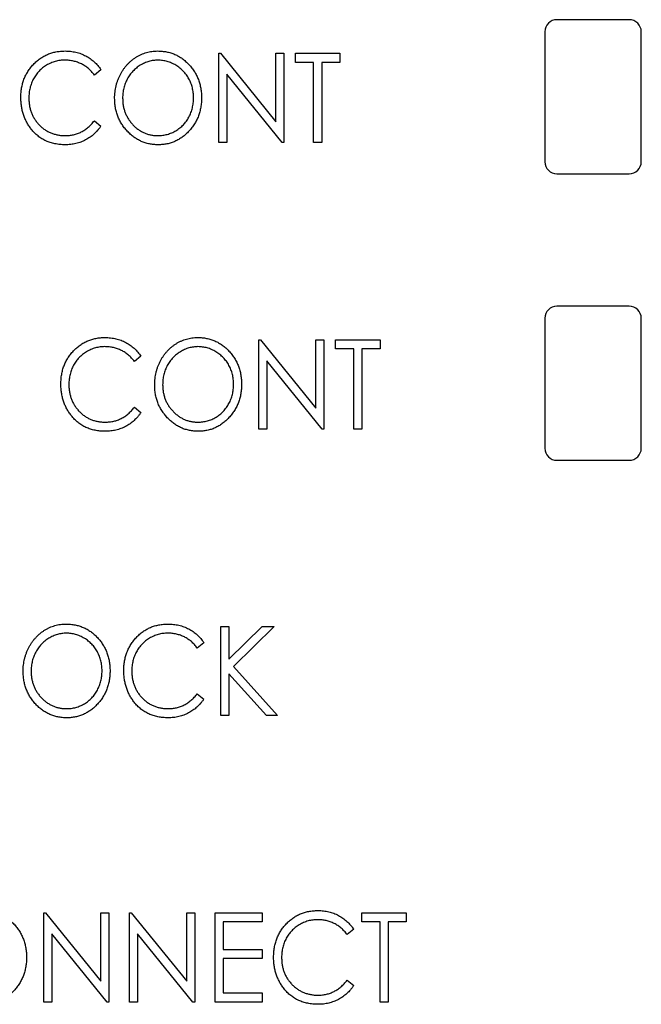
# Paper-space layout '1_1 scale views' of a CAD drawing. Header units: millimetres. Extents: x 0 to 420, y 0 to 297.
# Tile 5 of 48: x 93 to 106, y 128 to 149. Entities that reach past the tile are written whole.
import ezdxf

# ---------------------------------------------------------------- set-up
doc = ezdxf.new("R2010")
doc.units = ezdxf.units.MM

psp = doc.layouts.new('1_1 scale views')

# ---------------------------------------------------------------- linework, layer by layer
at = {"color": 7, "linetype": 'Continuous', "lineweight": 25}
for p, q in [((105.995, 148.862), (104.495, 148.862)), ((104.245, 148.612), (104.245, 145.912)), ((106.245, 145.912), (106.245, 148.612)), ((97.473, 146.312), (97.473, 148.164)), ((97.473, 148.164), (97.508, 148.164)), ((97.508, 148.164), (98.66, 146.742)), ((98.66, 146.742), (98.66, 148.164)), ((98.66, 148.164), (98.826, 148.164)), ((98.826, 148.164), (98.826, 146.312)), ((99.064, 147.974), (99.064, 148.164)), ((99.064, 148.164), (99.99, 148.164)), ((99.99, 148.164), (99.99, 147.974)), ((99.443, 147.974), (99.064, 147.974)), ((99.443, 146.312), (99.443, 147.974)), ((99.99, 147.974), (99.61, 147.974)), ((99.61, 147.974), (99.61, 146.312)), ((95.027, 147.824), (94.891, 147.713)), ((98.788, 146.312), (97.639, 147.731)), ((97.639, 147.731), (97.639, 146.312)), ((94.891, 146.763), (95.027, 146.653)), ((97.639, 146.312), (97.473, 146.312)), ((98.826, 146.312), (98.788, 146.312)), ((99.61, 146.312), (99.443, 146.312)), ((104.495, 145.662), (105.995, 145.662)), ((105.995, 142.912), (104.495, 142.912)), ((104.245, 142.662), (104.245, 139.962)), ((106.245, 139.962), (106.245, 142.662)), ((98.304, 140.362), (98.304, 142.214)), ((98.304, 142.214), (98.339, 142.214)), ((98.339, 142.214), (99.491, 140.792)), ((99.491, 140.792), (99.491, 142.214)), ((99.491, 142.214), (99.657, 142.214)), ((99.657, 142.214), (99.657, 140.362)), ((99.895, 142.024), (99.895, 142.214)), ((99.895, 142.214), (100.821, 142.214)), ((100.821, 142.214), (100.821, 142.024)), ((100.275, 142.024), (99.895, 142.024)), ((100.275, 140.362), (100.275, 142.024)), ((100.821, 142.024), (100.441, 142.024)), ((100.441, 142.024), (100.441, 140.362)), ((95.858, 141.874), (95.722, 141.763)), ((99.619, 140.362), (98.47, 141.781)), ((98.47, 141.781), (98.47, 140.362)), ((95.722, 140.813), (95.858, 140.703)), ((98.47, 140.362), (98.304, 140.362)), ((99.657, 140.362), (99.619, 140.362)), ((100.441, 140.362), (100.275, 140.362)), ((104.495, 139.712), (105.995, 139.712)), ((97.52, 136.264), (97.686, 136.264)), ((97.52, 134.412), (97.52, 136.264)), ((97.686, 136.264), (97.686, 135.584)), ((97.686, 135.584), (98.378, 136.264)), ((98.624, 136.264), (97.779, 135.433)), ((98.378, 136.264), (98.624, 136.264)), ((97.164, 135.924), (97.028, 135.813)), ((97.779, 135.433), (98.695, 134.412)), ((98.465, 134.412), (97.686, 135.28)), ((97.686, 135.28), (97.686, 134.412)), ((97.028, 134.863), (97.164, 134.753)), ((97.686, 134.412), (97.52, 134.412)), ((98.695, 134.412), (98.465, 134.412)), ((93.84, 128.462), (93.84, 130.314)), ((93.84, 130.314), (93.875, 130.314)), ((93.875, 130.314), (95.027, 128.892)), ((95.027, 128.892), (95.027, 130.314)), ((95.027, 130.314), (95.193, 130.314)), ((95.193, 130.314), (95.193, 128.462)), ((95.621, 128.462), (95.621, 130.314)), ((95.621, 130.314), (95.655, 130.314)), ((95.655, 130.314), (96.808, 128.892)), ((96.808, 128.892), (96.808, 130.314)), ((96.808, 130.314), (96.974, 130.314)), ((96.974, 130.314), (96.974, 128.462)), ((97.401, 130.314), (98.375, 130.314)), ((97.401, 128.462), (97.401, 130.314)), ((98.375, 130.314), (98.375, 130.124)), ((100.441, 130.124), (100.441, 130.314)), ((100.441, 130.314), (101.367, 130.314)), ((101.367, 130.314), (101.367, 130.124)), ((98.375, 130.124), (97.568, 130.124)), ((97.568, 130.124), (97.568, 129.554)), ((100.821, 130.124), (100.441, 130.124)), ((100.821, 128.462), (100.821, 130.124)), ((101.367, 130.124), (100.987, 130.124)), ((100.987, 130.124), (100.987, 128.462)), ((95.155, 128.462), (94.006, 129.881)), ((94.006, 129.881), (94.006, 128.462)), ((96.936, 128.462), (95.787, 129.881)), ((95.787, 129.881), (95.787, 128.462)), ((100.275, 129.974), (100.139, 129.863)), ((97.568, 129.554), (98.375, 129.554)), ((98.375, 129.554), (98.375, 129.364)), ((98.375, 129.364), (97.568, 129.364)), ((97.568, 129.364), (97.568, 128.652)), ((100.139, 128.913), (100.275, 128.803)), ((97.568, 128.652), (98.375, 128.652)), ((98.375, 128.652), (98.375, 128.462)), ((94.006, 128.462), (93.84, 128.462)), ((95.193, 128.462), (95.155, 128.462)), ((95.787, 128.462), (95.621, 128.462)), ((96.974, 128.462), (96.936, 128.462)), ((98.375, 128.462), (97.401, 128.462)), ((100.987, 128.462), (100.821, 128.462))]:
    psp.add_line(p, q, dxfattribs=at)
for centre, start, end in [((104.495, 148.612), 90, 180), ((105.995, 148.612), 0, 90), ((104.495, 145.912), 180, 270), ((105.995, 145.912), 270, 0), ((104.495, 142.662), 90, 180), ((105.995, 142.662), 0, 90), ((104.495, 139.962), 180, 270), ((105.995, 139.962), 270, 0)]:
    psp.add_arc(centre, 0.25, start, end, dxfattribs=at)
for points, knots in [([(93.365, 147.249), (93.366, 147.282), (93.367, 147.348), (93.38, 147.444), (93.4, 147.536), (93.429, 147.624), (93.465, 147.708), (93.511, 147.788), (93.564, 147.864), (93.625, 147.935), (93.692, 148), (93.764, 148.057), (93.841, 148.104), (93.921, 148.144), (94.006, 148.174), (94.094, 148.196), (94.187, 148.209), (94.25, 148.211), (94.283, 148.212)], [0, 0, 0, 0, 0.0672364, 0.1321945, 0.1953912, 0.2573879, 0.3187784, 0.3805149, 0.4425281, 0.5059416, 0.569171, 0.6305244, 0.6908816, 0.7507471, 0.8110237, 0.8722015, 0.9349983, 1, 1, 1, 1]), ([(94.283, 148.212), (94.302, 148.211), (94.341, 148.211), (94.398, 148.206), (94.454, 148.198), (94.509, 148.187), (94.562, 148.173), (94.614, 148.155), (94.664, 148.134), (94.713, 148.11), (94.76, 148.084), (94.804, 148.054), (94.847, 148.022), (94.888, 147.988), (94.926, 147.951), (94.962, 147.911), (94.996, 147.869), (95.017, 147.839), (95.027, 147.824)], [0, 0, 0, 0, 0.067002, 0.132942, 0.197212, 0.260814, 0.32354, 0.38588, 0.447839, 0.509647, 0.571537, 0.632443, 0.693319, 0.753787, 0.814645, 0.875557, 0.937659, 1, 1, 1, 1]), ([(95.312, 147.23), (95.312, 147.252), (95.313, 147.296), (95.319, 147.361), (95.328, 147.425), (95.341, 147.487), (95.358, 147.549), (95.378, 147.609), (95.403, 147.668), (95.431, 147.726), (95.462, 147.781), (95.496, 147.833), (95.532, 147.883), (95.572, 147.929), (95.614, 147.972), (95.659, 148.012), (95.706, 148.049), (95.756, 148.083), (95.808, 148.114), (95.862, 148.139), (95.916, 148.162), (95.971, 148.18), (96.028, 148.194), (96.085, 148.204), (96.144, 148.211), (96.183, 148.211), (96.203, 148.212)], [0, 0, 0, 0, 0.044811, 0.089011, 0.13275, 0.176233, 0.219272, 0.262324, 0.305647, 0.348979, 0.392242, 0.43461, 0.476184, 0.517236, 0.558165, 0.598792, 0.639668, 0.680638, 0.721467, 0.761759, 0.801482, 0.840953, 0.880381, 0.919726, 0.959716, 1, 1, 1, 1]), ([(96.203, 148.212), (96.235, 148.211), (96.297, 148.209), (96.389, 148.196), (96.477, 148.174), (96.561, 148.143), (96.641, 148.103), (96.717, 148.055), (96.788, 147.997), (96.855, 147.931), (96.917, 147.86), (96.97, 147.783), (97.015, 147.702), (97.052, 147.617), (97.081, 147.529), (97.102, 147.436), (97.114, 147.339), (97.116, 147.272), (97.116, 147.239)], [0, 0, 0, 0, 0.064112, 0.12603, 0.186709, 0.24615, 0.305771, 0.366051, 0.427384, 0.490821, 0.554635, 0.61692, 0.678954, 0.740666, 0.803314, 0.866858, 0.932414, 1, 1, 1, 1]), ([(94.278, 148.022), (94.261, 148.022), (94.228, 148.021), (94.178, 148.016), (94.129, 148.008), (94.08, 147.996), (94.033, 147.981), (93.987, 147.963), (93.942, 147.942), (93.898, 147.917), (93.856, 147.89), (93.815, 147.86), (93.778, 147.828), (93.742, 147.794), (93.71, 147.758), (93.68, 147.719), (93.652, 147.678), (93.627, 147.635), (93.604, 147.59), (93.585, 147.543), (93.568, 147.496), (93.555, 147.446), (93.544, 147.396), (93.536, 147.344), (93.532, 147.291), (93.531, 147.255), (93.531, 147.236)], [0, 0, 0, 0, 0.042054, 0.083393, 0.124454, 0.165461, 0.206316, 0.247114, 0.288563, 0.330315, 0.372018, 0.413257, 0.453959, 0.494537, 0.53495, 0.575397, 0.616502, 0.657759, 0.699337, 0.740877, 0.782508, 0.824785, 0.867453, 0.910542, 0.954879, 1, 1, 1, 1]), ([(94.891, 147.713), (94.882, 147.725), (94.863, 147.75), (94.833, 147.784), (94.801, 147.817), (94.768, 147.847), (94.734, 147.874), (94.698, 147.9), (94.661, 147.923), (94.61, 147.95), (94.543, 147.979), (94.458, 148.004), (94.369, 148.019), (94.309, 148.021), (94.278, 148.022)], [0, 0, 0, 0, 0.065249, 0.129752, 0.19303, 0.255253, 0.317083, 0.378287, 0.439499, 0.500949, 0.623295, 0.74628, 0.871322, 1, 1, 1, 1]), ([(96.21, 148.022), (96.194, 148.022), (96.163, 148.021), (96.115, 148.015), (96.069, 148.008), (96.022, 147.996), (95.977, 147.981), (95.932, 147.962), (95.888, 147.941), (95.845, 147.916), (95.803, 147.889), (95.763, 147.859), (95.726, 147.826), (95.691, 147.792), (95.658, 147.755), (95.628, 147.716), (95.6, 147.674), (95.574, 147.631), (95.552, 147.585), (95.532, 147.538), (95.515, 147.49), (95.502, 147.441), (95.491, 147.39), (95.483, 147.338), (95.479, 147.285), (95.478, 147.249), (95.478, 147.231)], [0, 0, 0, 0, 0.039956, 0.079513, 0.119111, 0.158682, 0.198528, 0.238944, 0.279928, 0.321669, 0.363487, 0.405034, 0.446304, 0.487242, 0.528249, 0.569305, 0.611035, 0.653354, 0.695583, 0.737902, 0.780492, 0.823231, 0.866218, 0.910046, 0.954473, 1, 1, 1, 1]), ([(96.95, 147.239), (96.95, 147.257), (96.949, 147.293), (96.945, 147.346), (96.937, 147.397), (96.927, 147.447), (96.913, 147.496), (96.897, 147.543), (96.877, 147.589), (96.854, 147.634), (96.829, 147.677), (96.801, 147.718), (96.771, 147.756), (96.738, 147.793), (96.703, 147.827), (96.665, 147.859), (96.625, 147.889), (96.582, 147.916), (96.539, 147.941), (96.494, 147.962), (96.448, 147.981), (96.402, 147.996), (96.355, 148.007), (96.307, 148.015), (96.259, 148.021), (96.227, 148.022), (96.21, 148.022)], [0, 0, 0, 0, 0.0449232, 0.0890569, 0.1322872, 0.1749861, 0.2171436, 0.2587688, 0.300532, 0.342498, 0.3841405, 0.4253721, 0.466388, 0.5071788, 0.548135, 0.5892175, 0.6308415, 0.6731931, 0.7154869, 0.757043, 0.7977596, 0.8382068, 0.8786932, 0.9189157, 0.9591012, 1, 1, 1, 1]), ([(93.581, 146.589), (93.564, 146.612), (93.529, 146.658), (93.486, 146.732), (93.448, 146.809), (93.418, 146.891), (93.394, 146.975), (93.377, 147.063), (93.367, 147.155), (93.365, 147.217), (93.365, 147.249)], [0, 0, 0, 0, 0.122254, 0.24342, 0.364291, 0.486273, 0.609794, 0.736233, 0.865843, 1, 1, 1, 1]), ([(93.531, 147.236), (93.532, 147.209), (93.533, 147.155), (93.543, 147.077), (93.56, 147.001), (93.584, 146.93), (93.614, 146.861), (93.651, 146.796), (93.695, 146.735), (93.745, 146.678), (93.8, 146.626), (93.859, 146.579), (93.923, 146.541), (93.989, 146.509), (94.059, 146.485), (94.132, 146.468), (94.209, 146.456), (94.262, 146.455), (94.289, 146.455)], [0, 0, 0, 0, 0.067402, 0.132225, 0.195291, 0.256964, 0.318228, 0.379385, 0.441024, 0.503862, 0.566597, 0.627855, 0.688166, 0.748276, 0.808707, 0.870424, 0.93412, 1, 1, 1, 1]), ([(96.217, 146.265), (96.186, 146.265), (96.125, 146.267), (96.034, 146.281), (95.948, 146.303), (95.865, 146.334), (95.786, 146.374), (95.711, 146.423), (95.64, 146.481), (95.573, 146.546), (95.512, 146.618), (95.458, 146.694), (95.413, 146.775), (95.376, 146.859), (95.347, 146.946), (95.327, 147.038), (95.314, 147.133), (95.313, 147.197), (95.312, 147.23)], [0, 0, 0, 0, 0.063524, 0.12488, 0.185155, 0.244833, 0.304627, 0.365038, 0.42717, 0.49127, 0.555588, 0.618668, 0.681008, 0.742903, 0.805249, 0.868474, 0.933217, 1, 1, 1, 1]), ([(95.478, 147.231), (95.479, 147.204), (95.48, 147.151), (95.49, 147.074), (95.507, 147), (95.531, 146.93), (95.561, 146.862), (95.598, 146.797), (95.642, 146.736), (95.692, 146.679), (95.746, 146.626), (95.805, 146.58), (95.865, 146.542), (95.929, 146.51), (95.995, 146.485), (96.065, 146.468), (96.137, 146.456), (96.186, 146.455), (96.21, 146.455)], [0, 0, 0, 0, 0.06753, 0.132738, 0.196163, 0.25879, 0.321017, 0.383435, 0.446363, 0.511011, 0.575079, 0.637133, 0.697793, 0.757163, 0.816573, 0.8765, 0.937463, 1, 1, 1, 1]), ([(96.21, 146.455), (96.227, 146.455), (96.26, 146.455), (96.31, 146.46), (96.358, 146.469), (96.406, 146.48), (96.452, 146.495), (96.498, 146.512), (96.542, 146.533), (96.586, 146.557), (96.627, 146.584), (96.667, 146.614), (96.704, 146.646), (96.739, 146.68), (96.771, 146.716), (96.801, 146.755), (96.829, 146.797), (96.854, 146.84), (96.877, 146.886), (96.897, 146.933), (96.913, 146.981), (96.927, 147.03), (96.937, 147.081), (96.945, 147.132), (96.949, 147.185), (96.95, 147.221), (96.95, 147.239)], [0, 0, 0, 0, 0.041661, 0.082882, 0.123552, 0.164177, 0.204273, 0.24489, 0.285869, 0.327154, 0.368651, 0.40943, 0.450115, 0.490687, 0.531109, 0.572015, 0.613338, 0.655348, 0.697698, 0.739863, 0.781905, 0.824489, 0.86732, 0.910682, 0.954948, 1, 1, 1, 1]), ([(97.116, 147.239), (97.116, 147.206), (97.114, 147.14), (97.102, 147.044), (97.081, 146.951), (97.053, 146.862), (97.016, 146.777), (96.97, 146.697), (96.917, 146.619), (96.856, 146.547), (96.79, 146.481), (96.718, 146.424), (96.644, 146.374), (96.565, 146.334), (96.484, 146.303), (96.398, 146.281), (96.309, 146.267), (96.248, 146.265), (96.217, 146.265)], [0, 0, 0, 0, 0.067668, 0.133292, 0.19714, 0.260013, 0.322488, 0.385059, 0.448295, 0.51269, 0.576673, 0.638498, 0.698729, 0.757967, 0.817157, 0.876594, 0.937343, 1, 1, 1, 1]), ([(95.027, 146.653), (95.016, 146.638), (94.995, 146.608), (94.96, 146.565), (94.923, 146.526), (94.884, 146.488), (94.844, 146.453), (94.801, 146.422), (94.756, 146.392), (94.71, 146.365), (94.661, 146.342), (94.612, 146.321), (94.561, 146.304), (94.508, 146.289), (94.454, 146.278), (94.399, 146.27), (94.343, 146.265), (94.304, 146.265), (94.285, 146.265)], [0, 0, 0, 0, 0.0635762, 0.1266905, 0.1886339, 0.2499415, 0.3114256, 0.3724454, 0.4334947, 0.4951606, 0.5567327, 0.6178899, 0.6798377, 0.7420022, 0.8049218, 0.8684411, 0.9336894, 1, 1, 1, 1]), ([(94.289, 146.455), (94.318, 146.456), (94.376, 146.457), (94.461, 146.472), (94.543, 146.496), (94.621, 146.53), (94.695, 146.574), (94.765, 146.628), (94.831, 146.691), (94.871, 146.739), (94.891, 146.763)], [0, 0, 0, 0, 0.1259, 0.248079, 0.368237, 0.488157, 0.609636, 0.7344, 0.864047, 1, 1, 1, 1]), ([(94.285, 146.265), (94.267, 146.265), (94.23, 146.265), (94.177, 146.27), (94.124, 146.276), (94.074, 146.285), (94.024, 146.296), (93.977, 146.31), (93.93, 146.326), (93.886, 146.345), (93.842, 146.367), (93.8, 146.391), (93.76, 146.417), (93.721, 146.447), (93.684, 146.478), (93.648, 146.512), (93.613, 146.549), (93.592, 146.575), (93.581, 146.589)], [0, 0, 0, 0, 0.068335, 0.135464, 0.200567, 0.264774, 0.327263, 0.389343, 0.450083, 0.510699, 0.570569, 0.630747, 0.691051, 0.751063, 0.812002, 0.873718, 0.936106, 1, 1, 1, 1]), ([(94.196, 141.299), (94.197, 141.332), (94.198, 141.398), (94.211, 141.494), (94.231, 141.586), (94.26, 141.674), (94.297, 141.758), (94.342, 141.838), (94.396, 141.914), (94.456, 141.985), (94.523, 142.05), (94.595, 142.107), (94.672, 142.154), (94.752, 142.194), (94.837, 142.224), (94.925, 142.246), (95.018, 142.259), (95.082, 142.261), (95.114, 142.262)], [0, 0, 0, 0, 0.067236, 0.132194, 0.195391, 0.257388, 0.318778, 0.380515, 0.442528, 0.505942, 0.569171, 0.630524, 0.690882, 0.750747, 0.811024, 0.872201, 0.934998, 1, 1, 1, 1]), ([(95.114, 142.262), (95.133, 142.261), (95.172, 142.261), (95.229, 142.256), (95.285, 142.248), (95.34, 142.237), (95.393, 142.223), (95.445, 142.205), (95.495, 142.184), (95.544, 142.16), (95.591, 142.134), (95.635, 142.104), (95.678, 142.072), (95.719, 142.038), (95.757, 142.001), (95.793, 141.961), (95.827, 141.919), (95.848, 141.889), (95.858, 141.874)], [0, 0, 0, 0, 0.067002, 0.132942, 0.197212, 0.260814, 0.32354, 0.38588, 0.447839, 0.509647, 0.571537, 0.632443, 0.693319, 0.753787, 0.814645, 0.875557, 0.937659, 1, 1, 1, 1]), ([(96.143, 141.28), (96.143, 141.302), (96.144, 141.346), (96.15, 141.411), (96.159, 141.475), (96.172, 141.537), (96.189, 141.599), (96.209, 141.659), (96.234, 141.718), (96.262, 141.776), (96.293, 141.831), (96.327, 141.883), (96.363, 141.933), (96.403, 141.979), (96.445, 142.022), (96.49, 142.062), (96.537, 142.099), (96.587, 142.133), (96.639, 142.164), (96.693, 142.189), (96.747, 142.212), (96.802, 142.23), (96.859, 142.244), (96.916, 142.254), (96.975, 142.261), (97.014, 142.261), (97.034, 142.262)], [0, 0, 0, 0, 0.0448113, 0.0890115, 0.1327501, 0.1762331, 0.2192718, 0.2623245, 0.305647, 0.348979, 0.3922422, 0.4346099, 0.4761839, 0.517236, 0.5581645, 0.5987917, 0.6396676, 0.6806378, 0.7214671, 0.7617594, 0.8014818, 0.8409531, 0.8803811, 0.9197263, 0.9597164, 1, 1, 1, 1]), ([(97.034, 142.262), (97.066, 142.261), (97.128, 142.259), (97.22, 142.246), (97.308, 142.224), (97.392, 142.193), (97.472, 142.153), (97.548, 142.105), (97.619, 142.047), (97.686, 141.981), (97.748, 141.91), (97.801, 141.833), (97.847, 141.752), (97.883, 141.667), (97.912, 141.579), (97.933, 141.486), (97.945, 141.389), (97.947, 141.322), (97.948, 141.289)], [0, 0, 0, 0, 0.064112, 0.12603, 0.186709, 0.24615, 0.305771, 0.366051, 0.427384, 0.490821, 0.554635, 0.61692, 0.678954, 0.740666, 0.803314, 0.866858, 0.932414, 1, 1, 1, 1]), ([(95.109, 142.072), (95.092, 142.072), (95.059, 142.071), (95.009, 142.066), (94.96, 142.058), (94.911, 142.046), (94.864, 142.031), (94.818, 142.013), (94.773, 141.992), (94.729, 141.967), (94.687, 141.94), (94.646, 141.91), (94.609, 141.878), (94.574, 141.844), (94.541, 141.808), (94.511, 141.769), (94.483, 141.728), (94.458, 141.685), (94.435, 141.64), (94.416, 141.593), (94.399, 141.546), (94.386, 141.496), (94.375, 141.446), (94.368, 141.394), (94.363, 141.341), (94.362, 141.305), (94.362, 141.286)], [0, 0, 0, 0, 0.042054, 0.0833934, 0.124454, 0.1654607, 0.2063156, 0.2471139, 0.2885625, 0.3303155, 0.3720176, 0.4132567, 0.4539592, 0.4945366, 0.5349501, 0.5753974, 0.6165015, 0.6577588, 0.6993367, 0.7408771, 0.7825081, 0.8247854, 0.8674528, 0.9105418, 0.9548789, 1, 1, 1, 1]), ([(95.722, 141.763), (95.713, 141.775), (95.694, 141.8), (95.664, 141.834), (95.632, 141.867), (95.6, 141.897), (95.565, 141.924), (95.529, 141.95), (95.492, 141.973), (95.441, 142), (95.374, 142.029), (95.289, 142.054), (95.2, 142.069), (95.14, 142.071), (95.109, 142.072)], [0, 0, 0, 0, 0.065249, 0.129752, 0.19303, 0.255253, 0.317083, 0.378287, 0.439499, 0.500949, 0.623295, 0.74628, 0.871322, 1, 1, 1, 1]), ([(97.042, 142.072), (97.026, 142.072), (96.994, 142.071), (96.946, 142.065), (96.9, 142.058), (96.853, 142.046), (96.808, 142.031), (96.763, 142.012), (96.719, 141.991), (96.676, 141.966), (96.634, 141.939), (96.594, 141.909), (96.557, 141.876), (96.522, 141.842), (96.489, 141.805), (96.459, 141.766), (96.431, 141.724), (96.405, 141.681), (96.383, 141.635), (96.363, 141.588), (96.347, 141.54), (96.333, 141.491), (96.322, 141.44), (96.314, 141.388), (96.31, 141.335), (96.309, 141.299), (96.309, 141.281)], [0, 0, 0, 0, 0.039956, 0.079513, 0.119111, 0.158682, 0.198528, 0.238944, 0.279928, 0.321669, 0.363487, 0.405034, 0.446304, 0.487242, 0.528249, 0.569305, 0.611035, 0.653354, 0.695583, 0.737902, 0.780492, 0.823231, 0.866218, 0.910046, 0.954473, 1, 1, 1, 1]), ([(97.781, 141.289), (97.781, 141.307), (97.78, 141.343), (97.776, 141.396), (97.768, 141.447), (97.758, 141.497), (97.744, 141.546), (97.728, 141.593), (97.708, 141.639), (97.685, 141.684), (97.66, 141.727), (97.632, 141.768), (97.602, 141.806), (97.569, 141.843), (97.534, 141.877), (97.496, 141.909), (97.456, 141.939), (97.414, 141.966), (97.37, 141.991), (97.325, 142.012), (97.279, 142.031), (97.233, 142.046), (97.186, 142.057), (97.138, 142.065), (97.09, 142.071), (97.058, 142.072), (97.042, 142.072)], [0, 0, 0, 0, 0.0449232, 0.0890569, 0.1322872, 0.1749861, 0.2171436, 0.2587688, 0.300532, 0.342498, 0.3841405, 0.4253721, 0.466388, 0.5071788, 0.548135, 0.5892175, 0.6308415, 0.6731931, 0.7154869, 0.757043, 0.7977596, 0.8382068, 0.8786932, 0.9189157, 0.9591012, 1, 1, 1, 1]), ([(94.412, 140.639), (94.395, 140.662), (94.36, 140.708), (94.317, 140.782), (94.279, 140.859), (94.249, 140.941), (94.225, 141.025), (94.208, 141.113), (94.198, 141.205), (94.196, 141.267), (94.196, 141.299)], [0, 0, 0, 0, 0.122254, 0.24342, 0.364291, 0.486273, 0.609794, 0.736233, 0.865843, 1, 1, 1, 1]), ([(94.362, 141.286), (94.363, 141.259), (94.364, 141.205), (94.374, 141.127), (94.391, 141.051), (94.415, 140.98), (94.445, 140.911), (94.482, 140.846), (94.526, 140.785), (94.576, 140.728), (94.631, 140.676), (94.69, 140.629), (94.754, 140.591), (94.82, 140.559), (94.89, 140.535), (94.963, 140.518), (95.04, 140.506), (95.093, 140.505), (95.12, 140.505)], [0, 0, 0, 0, 0.067402, 0.132225, 0.195291, 0.256964, 0.318228, 0.379385, 0.441024, 0.503862, 0.566597, 0.627855, 0.688166, 0.748276, 0.808707, 0.870424, 0.93412, 1, 1, 1, 1]), ([(97.048, 140.315), (97.017, 140.315), (96.956, 140.317), (96.866, 140.331), (96.779, 140.353), (96.696, 140.384), (96.617, 140.424), (96.542, 140.473), (96.471, 140.531), (96.404, 140.596), (96.343, 140.668), (96.289, 140.744), (96.244, 140.825), (96.207, 140.909), (96.178, 140.996), (96.158, 141.088), (96.145, 141.183), (96.144, 141.247), (96.143, 141.28)], [0, 0, 0, 0, 0.063524, 0.12488, 0.185155, 0.244833, 0.304627, 0.365038, 0.42717, 0.49127, 0.555588, 0.618668, 0.681008, 0.742903, 0.805249, 0.868474, 0.933217, 1, 1, 1, 1]), ([(96.309, 141.281), (96.31, 141.254), (96.311, 141.201), (96.321, 141.124), (96.338, 141.05), (96.362, 140.98), (96.392, 140.912), (96.429, 140.847), (96.473, 140.786), (96.523, 140.729), (96.577, 140.676), (96.636, 140.63), (96.697, 140.592), (96.76, 140.56), (96.826, 140.535), (96.896, 140.518), (96.968, 140.506), (97.017, 140.505), (97.042, 140.505)], [0, 0, 0, 0, 0.06753, 0.132738, 0.196163, 0.25879, 0.321017, 0.383435, 0.446363, 0.511011, 0.575079, 0.637133, 0.697793, 0.757163, 0.816573, 0.8765, 0.937463, 1, 1, 1, 1]), ([(97.042, 140.505), (97.058, 140.505), (97.091, 140.505), (97.141, 140.51), (97.189, 140.519), (97.237, 140.53), (97.283, 140.545), (97.329, 140.562), (97.373, 140.583), (97.417, 140.607), (97.458, 140.634), (97.498, 140.664), (97.535, 140.696), (97.57, 140.73), (97.602, 140.766), (97.632, 140.805), (97.66, 140.847), (97.685, 140.89), (97.708, 140.936), (97.728, 140.983), (97.744, 141.031), (97.758, 141.08), (97.768, 141.131), (97.776, 141.182), (97.78, 141.235), (97.781, 141.271), (97.781, 141.289)], [0, 0, 0, 0, 0.041661, 0.082882, 0.123552, 0.164177, 0.204273, 0.24489, 0.285869, 0.327154, 0.368651, 0.40943, 0.450115, 0.490687, 0.531109, 0.572015, 0.613338, 0.655348, 0.697698, 0.739863, 0.781905, 0.824489, 0.86732, 0.910682, 0.954948, 1, 1, 1, 1]), ([(97.948, 141.289), (97.947, 141.256), (97.945, 141.19), (97.933, 141.094), (97.912, 141.001), (97.884, 140.912), (97.847, 140.827), (97.801, 140.747), (97.748, 140.669), (97.687, 140.597), (97.621, 140.531), (97.549, 140.474), (97.475, 140.424), (97.396, 140.384), (97.315, 140.353), (97.229, 140.331), (97.14, 140.317), (97.079, 140.315), (97.048, 140.315)], [0, 0, 0, 0, 0.067668, 0.133292, 0.19714, 0.260013, 0.322488, 0.385059, 0.448295, 0.51269, 0.576673, 0.638498, 0.698729, 0.757967, 0.817157, 0.876594, 0.937343, 1, 1, 1, 1]), ([(95.858, 140.703), (95.847, 140.688), (95.826, 140.658), (95.791, 140.615), (95.754, 140.576), (95.715, 140.538), (95.675, 140.503), (95.632, 140.472), (95.587, 140.442), (95.541, 140.415), (95.493, 140.392), (95.443, 140.371), (95.392, 140.354), (95.339, 140.339), (95.285, 140.328), (95.23, 140.32), (95.174, 140.315), (95.135, 140.315), (95.116, 140.315)], [0, 0, 0, 0, 0.063576, 0.126691, 0.188634, 0.249942, 0.311426, 0.372445, 0.433495, 0.495161, 0.556733, 0.61789, 0.679838, 0.742002, 0.804922, 0.868441, 0.933689, 1, 1, 1, 1]), ([(95.12, 140.505), (95.149, 140.506), (95.207, 140.507), (95.293, 140.522), (95.374, 140.546), (95.452, 140.58), (95.526, 140.624), (95.596, 140.678), (95.662, 140.741), (95.702, 140.789), (95.722, 140.813)], [0, 0, 0, 0, 0.1259, 0.248079, 0.368237, 0.488157, 0.609636, 0.7344, 0.864047, 1, 1, 1, 1]), ([(95.116, 140.315), (95.098, 140.315), (95.061, 140.315), (95.008, 140.32), (94.955, 140.326), (94.905, 140.335), (94.855, 140.346), (94.808, 140.36), (94.762, 140.376), (94.717, 140.395), (94.673, 140.417), (94.632, 140.441), (94.591, 140.467), (94.552, 140.497), (94.515, 140.528), (94.479, 140.562), (94.445, 140.599), (94.423, 140.625), (94.412, 140.639)], [0, 0, 0, 0, 0.068335, 0.135464, 0.200567, 0.264774, 0.327263, 0.389343, 0.450083, 0.510699, 0.570569, 0.630747, 0.691051, 0.751063, 0.812002, 0.873718, 0.936106, 1, 1, 1, 1]), ([(93.412, 135.33), (93.413, 135.352), (93.413, 135.396), (93.419, 135.461), (93.428, 135.525), (93.442, 135.587), (93.458, 135.649), (93.479, 135.709), (93.503, 135.768), (93.531, 135.826), (93.562, 135.881), (93.596, 135.933), (93.633, 135.983), (93.672, 136.029), (93.715, 136.072), (93.759, 136.112), (93.807, 136.149), (93.857, 136.183), (93.908, 136.214), (93.962, 136.239), (94.016, 136.262), (94.072, 136.28), (94.128, 136.294), (94.186, 136.304), (94.244, 136.311), (94.284, 136.311), (94.303, 136.312)], [0, 0, 0, 0, 0.0448113, 0.0890115, 0.1327501, 0.1762331, 0.2192718, 0.2623245, 0.305647, 0.348979, 0.3922422, 0.4346099, 0.4761839, 0.517236, 0.5581645, 0.5987917, 0.6396676, 0.6806378, 0.7214671, 0.7617594, 0.8014818, 0.8409531, 0.8803811, 0.9197263, 0.9597164, 1, 1, 1, 1]), ([(94.303, 136.312), (94.335, 136.311), (94.398, 136.309), (94.49, 136.296), (94.577, 136.274), (94.662, 136.243), (94.741, 136.203), (94.817, 136.155), (94.889, 136.097), (94.956, 136.031), (95.017, 135.96), (95.07, 135.883), (95.116, 135.802), (95.153, 135.717), (95.182, 135.629), (95.202, 135.536), (95.215, 135.439), (95.216, 135.372), (95.217, 135.339)], [0, 0, 0, 0, 0.064112, 0.12603, 0.186709, 0.24615, 0.305771, 0.366051, 0.427384, 0.490821, 0.554635, 0.61692, 0.678954, 0.740666, 0.803314, 0.866858, 0.932414, 1, 1, 1, 1]), ([(95.502, 135.349), (95.503, 135.382), (95.504, 135.448), (95.517, 135.544), (95.537, 135.636), (95.566, 135.724), (95.603, 135.808), (95.648, 135.888), (95.701, 135.964), (95.762, 136.035), (95.829, 136.1), (95.901, 136.157), (95.978, 136.204), (96.058, 136.244), (96.143, 136.274), (96.231, 136.296), (96.324, 136.309), (96.388, 136.311), (96.42, 136.312)], [0, 0, 0, 0, 0.067236, 0.132194, 0.195391, 0.257388, 0.318778, 0.380515, 0.442528, 0.505942, 0.569171, 0.630524, 0.690882, 0.750747, 0.811024, 0.872201, 0.934998, 1, 1, 1, 1]), ([(96.42, 136.312), (96.439, 136.311), (96.478, 136.311), (96.535, 136.306), (96.591, 136.298), (96.646, 136.287), (96.699, 136.273), (96.751, 136.255), (96.801, 136.234), (96.85, 136.21), (96.897, 136.184), (96.941, 136.154), (96.984, 136.122), (97.025, 136.088), (97.063, 136.051), (97.099, 136.011), (97.133, 135.969), (97.154, 135.939), (97.164, 135.924)], [0, 0, 0, 0, 0.067002, 0.132942, 0.197212, 0.260814, 0.32354, 0.38588, 0.447839, 0.509647, 0.571537, 0.632443, 0.693319, 0.753787, 0.814645, 0.875557, 0.937659, 1, 1, 1, 1]), ([(94.311, 136.122), (94.295, 136.122), (94.263, 136.121), (94.216, 136.115), (94.169, 136.108), (94.123, 136.096), (94.078, 136.081), (94.033, 136.062), (93.988, 136.041), (93.945, 136.016), (93.903, 135.989), (93.864, 135.959), (93.826, 135.926), (93.791, 135.892), (93.758, 135.855), (93.728, 135.816), (93.7, 135.774), (93.675, 135.731), (93.652, 135.685), (93.632, 135.638), (93.616, 135.59), (93.602, 135.541), (93.592, 135.49), (93.584, 135.438), (93.579, 135.385), (93.579, 135.349), (93.579, 135.331)], [0, 0, 0, 0, 0.039956, 0.079513, 0.119111, 0.158682, 0.198528, 0.238944, 0.279928, 0.321669, 0.363487, 0.405034, 0.446304, 0.487242, 0.528249, 0.569305, 0.611035, 0.653354, 0.695583, 0.737902, 0.780492, 0.823231, 0.866218, 0.910046, 0.954473, 1, 1, 1, 1]), ([(95.051, 135.339), (95.05, 135.357), (95.05, 135.393), (95.045, 135.446), (95.037, 135.497), (95.027, 135.547), (95.013, 135.596), (94.997, 135.643), (94.977, 135.689), (94.955, 135.734), (94.93, 135.777), (94.902, 135.818), (94.871, 135.856), (94.838, 135.893), (94.803, 135.927), (94.766, 135.959), (94.725, 135.989), (94.683, 136.016), (94.639, 136.041), (94.594, 136.062), (94.549, 136.081), (94.503, 136.096), (94.455, 136.107), (94.408, 136.115), (94.36, 136.121), (94.327, 136.122), (94.311, 136.122)], [0, 0, 0, 0, 0.044923, 0.089057, 0.132287, 0.174986, 0.217144, 0.258769, 0.300532, 0.342498, 0.384141, 0.425372, 0.466388, 0.507179, 0.548135, 0.589217, 0.630842, 0.673193, 0.715487, 0.757043, 0.79776, 0.838207, 0.878693, 0.918916, 0.959101, 1, 1, 1, 1]), ([(96.415, 136.122), (96.398, 136.122), (96.365, 136.121), (96.315, 136.116), (96.266, 136.108), (96.217, 136.096), (96.17, 136.081), (96.124, 136.063), (96.079, 136.042), (96.035, 136.017), (95.993, 135.99), (95.952, 135.96), (95.915, 135.928), (95.88, 135.894), (95.847, 135.858), (95.817, 135.819), (95.789, 135.778), (95.764, 135.735), (95.741, 135.69), (95.722, 135.643), (95.705, 135.596), (95.692, 135.546), (95.681, 135.496), (95.673, 135.444), (95.669, 135.391), (95.668, 135.355), (95.668, 135.336)], [0, 0, 0, 0, 0.042054, 0.083393, 0.124454, 0.165461, 0.206316, 0.247114, 0.288563, 0.330315, 0.372018, 0.413257, 0.453959, 0.494537, 0.53495, 0.575397, 0.616502, 0.657759, 0.699337, 0.740877, 0.782508, 0.824785, 0.867453, 0.910542, 0.954879, 1, 1, 1, 1]), ([(97.028, 135.813), (97.019, 135.825), (97, 135.85), (96.97, 135.884), (96.938, 135.917), (96.905, 135.947), (96.871, 135.974), (96.835, 136), (96.798, 136.023), (96.747, 136.05), (96.68, 136.079), (96.595, 136.104), (96.506, 136.119), (96.446, 136.121), (96.415, 136.122)], [0, 0, 0, 0, 0.065249, 0.129752, 0.19303, 0.255253, 0.317083, 0.378287, 0.439499, 0.500949, 0.623295, 0.74628, 0.871322, 1, 1, 1, 1]), ([(94.318, 134.365), (94.286, 134.365), (94.225, 134.367), (94.135, 134.381), (94.048, 134.403), (93.966, 134.434), (93.886, 134.474), (93.811, 134.523), (93.74, 134.581), (93.673, 134.646), (93.612, 134.718), (93.558, 134.794), (93.513, 134.875), (93.477, 134.959), (93.447, 135.046), (93.427, 135.138), (93.415, 135.233), (93.413, 135.297), (93.412, 135.33)], [0, 0, 0, 0, 0.063524, 0.1248797, 0.1851554, 0.2448328, 0.3046269, 0.3650375, 0.4271695, 0.4912698, 0.5555883, 0.6186682, 0.681008, 0.7429033, 0.8052492, 0.8684741, 0.9332171, 1, 1, 1, 1]), ([(93.579, 135.331), (93.579, 135.304), (93.58, 135.251), (93.591, 135.174), (93.607, 135.1), (93.631, 135.03), (93.661, 134.962), (93.699, 134.897), (93.742, 134.836), (93.792, 134.779), (93.847, 134.726), (93.905, 134.68), (93.966, 134.642), (94.03, 134.61), (94.096, 134.585), (94.165, 134.568), (94.237, 134.556), (94.286, 134.555), (94.311, 134.555)], [0, 0, 0, 0, 0.06753, 0.132738, 0.196163, 0.25879, 0.321017, 0.383435, 0.446363, 0.511011, 0.575079, 0.637133, 0.697793, 0.757163, 0.816573, 0.8765, 0.937463, 1, 1, 1, 1]), ([(94.311, 134.555), (94.328, 134.555), (94.361, 134.555), (94.41, 134.56), (94.459, 134.569), (94.506, 134.58), (94.552, 134.595), (94.598, 134.612), (94.643, 134.633), (94.686, 134.657), (94.728, 134.684), (94.767, 134.714), (94.804, 134.746), (94.839, 134.78), (94.872, 134.816), (94.902, 134.855), (94.93, 134.897), (94.955, 134.94), (94.977, 134.986), (94.997, 135.033), (95.013, 135.081), (95.027, 135.13), (95.037, 135.181), (95.045, 135.232), (95.05, 135.285), (95.05, 135.321), (95.051, 135.339)], [0, 0, 0, 0, 0.0416607, 0.0828817, 0.123552, 0.1641767, 0.2042732, 0.2448897, 0.2858688, 0.3271544, 0.3686515, 0.4094304, 0.4501147, 0.4906866, 0.5311093, 0.5720152, 0.6133377, 0.6553475, 0.697698, 0.7398627, 0.7819053, 0.8244888, 0.8673196, 0.9106824, 0.9549476, 1, 1, 1, 1]), ([(95.217, 135.339), (95.216, 135.306), (95.215, 135.24), (95.202, 135.144), (95.182, 135.051), (95.153, 134.962), (95.116, 134.877), (95.071, 134.797), (95.017, 134.719), (94.956, 134.647), (94.89, 134.581), (94.819, 134.524), (94.744, 134.474), (94.666, 134.434), (94.584, 134.403), (94.498, 134.381), (94.409, 134.367), (94.348, 134.365), (94.318, 134.365)], [0, 0, 0, 0, 0.067668, 0.133292, 0.19714, 0.260013, 0.322488, 0.385059, 0.448295, 0.51269, 0.576673, 0.638498, 0.698729, 0.757967, 0.817157, 0.876594, 0.937343, 1, 1, 1, 1]), ([(95.718, 134.689), (95.701, 134.712), (95.666, 134.758), (95.623, 134.832), (95.585, 134.909), (95.555, 134.991), (95.531, 135.075), (95.514, 135.163), (95.504, 135.255), (95.502, 135.317), (95.502, 135.349)], [0, 0, 0, 0, 0.1222538, 0.2434203, 0.364291, 0.4862731, 0.6097936, 0.736233, 0.8658433, 1, 1, 1, 1]), ([(95.668, 135.336), (95.669, 135.309), (95.67, 135.255), (95.68, 135.177), (95.697, 135.101), (95.721, 135.03), (95.751, 134.961), (95.788, 134.896), (95.832, 134.835), (95.882, 134.778), (95.937, 134.726), (95.996, 134.679), (96.06, 134.641), (96.126, 134.609), (96.196, 134.585), (96.269, 134.568), (96.346, 134.556), (96.399, 134.555), (96.426, 134.555)], [0, 0, 0, 0, 0.067402, 0.132225, 0.195291, 0.256964, 0.318228, 0.379385, 0.441024, 0.503862, 0.566597, 0.627855, 0.688166, 0.748276, 0.808707, 0.870424, 0.93412, 1, 1, 1, 1]), ([(97.164, 134.753), (97.153, 134.738), (97.132, 134.708), (97.097, 134.665), (97.06, 134.626), (97.021, 134.588), (96.981, 134.553), (96.938, 134.522), (96.893, 134.492), (96.847, 134.465), (96.798, 134.442), (96.749, 134.421), (96.698, 134.404), (96.645, 134.389), (96.591, 134.378), (96.536, 134.37), (96.48, 134.365), (96.441, 134.365), (96.422, 134.365)], [0, 0, 0, 0, 0.063576, 0.126691, 0.188634, 0.249942, 0.311426, 0.372445, 0.433495, 0.495161, 0.556733, 0.61789, 0.679838, 0.742002, 0.804922, 0.868441, 0.933689, 1, 1, 1, 1]), ([(96.426, 134.555), (96.455, 134.556), (96.513, 134.557), (96.598, 134.572), (96.68, 134.596), (96.758, 134.63), (96.832, 134.674), (96.902, 134.728), (96.968, 134.791), (97.008, 134.839), (97.028, 134.863)], [0, 0, 0, 0, 0.1259, 0.248079, 0.368237, 0.488157, 0.609636, 0.7344, 0.864047, 1, 1, 1, 1]), ([(96.422, 134.365), (96.404, 134.365), (96.367, 134.365), (96.314, 134.37), (96.261, 134.376), (96.211, 134.385), (96.161, 134.396), (96.114, 134.41), (96.067, 134.426), (96.023, 134.445), (95.979, 134.467), (95.937, 134.491), (95.897, 134.517), (95.858, 134.547), (95.821, 134.578), (95.785, 134.612), (95.751, 134.649), (95.729, 134.675), (95.718, 134.689)], [0, 0, 0, 0, 0.068335, 0.135464, 0.200567, 0.264774, 0.327263, 0.389343, 0.450083, 0.510699, 0.570569, 0.630747, 0.691051, 0.751063, 0.812002, 0.873718, 0.936106, 1, 1, 1, 1]), ([(92.57, 130.362), (92.602, 130.361), (92.664, 130.359), (92.756, 130.346), (92.844, 130.324), (92.928, 130.293), (93.008, 130.253), (93.084, 130.205), (93.155, 130.147), (93.222, 130.081), (93.284, 130.01), (93.337, 129.933), (93.383, 129.852), (93.419, 129.767), (93.448, 129.679), (93.469, 129.586), (93.481, 129.489), (93.483, 129.422), (93.484, 129.389)], [0, 0, 0, 0, 0.064112, 0.12603, 0.186709, 0.24615, 0.305771, 0.366051, 0.427384, 0.490821, 0.554635, 0.61692, 0.678954, 0.740666, 0.803314, 0.866858, 0.932414, 1, 1, 1, 1]), ([(98.612, 129.399), (98.613, 129.432), (98.615, 129.498), (98.627, 129.594), (98.647, 129.686), (98.676, 129.774), (98.713, 129.858), (98.758, 129.938), (98.812, 130.014), (98.873, 130.085), (98.94, 130.15), (99.012, 130.207), (99.088, 130.254), (99.168, 130.294), (99.253, 130.324), (99.342, 130.346), (99.435, 130.359), (99.498, 130.361), (99.53, 130.362)], [0, 0, 0, 0, 0.067236, 0.132194, 0.195391, 0.257388, 0.318778, 0.380515, 0.442528, 0.505942, 0.569171, 0.630524, 0.690882, 0.750747, 0.811024, 0.872201, 0.934998, 1, 1, 1, 1]), ([(99.53, 130.362), (99.55, 130.361), (99.589, 130.361), (99.646, 130.356), (99.702, 130.348), (99.756, 130.337), (99.81, 130.323), (99.861, 130.305), (99.911, 130.284), (99.96, 130.26), (100.007, 130.234), (100.052, 130.204), (100.094, 130.172), (100.135, 130.138), (100.173, 130.101), (100.209, 130.061), (100.244, 130.019), (100.264, 129.989), (100.275, 129.974)], [0, 0, 0, 0, 0.067002, 0.132942, 0.197212, 0.260814, 0.32354, 0.38588, 0.447839, 0.509647, 0.571537, 0.632443, 0.693319, 0.753787, 0.814645, 0.875557, 0.937659, 1, 1, 1, 1]), ([(99.526, 130.172), (99.509, 130.172), (99.475, 130.171), (99.425, 130.166), (99.376, 130.158), (99.328, 130.146), (99.281, 130.131), (99.234, 130.113), (99.189, 130.092), (99.145, 130.067), (99.103, 130.04), (99.063, 130.01), (99.025, 129.978), (98.99, 129.944), (98.957, 129.908), (98.927, 129.869), (98.899, 129.828), (98.874, 129.785), (98.851, 129.74), (98.832, 129.693), (98.815, 129.646), (98.802, 129.596), (98.791, 129.546), (98.784, 129.494), (98.779, 129.441), (98.779, 129.405), (98.779, 129.386)], [0, 0, 0, 0, 0.042054, 0.083393, 0.124454, 0.165461, 0.206316, 0.247114, 0.288563, 0.330315, 0.372018, 0.413257, 0.453959, 0.494537, 0.53495, 0.575397, 0.616502, 0.657759, 0.699337, 0.740877, 0.782508, 0.824785, 0.867453, 0.910542, 0.954879, 1, 1, 1, 1]), ([(100.139, 129.863), (100.129, 129.875), (100.111, 129.9), (100.08, 129.934), (100.049, 129.967), (100.016, 129.997), (99.981, 130.024), (99.946, 130.05), (99.908, 130.073), (99.857, 130.1), (99.79, 130.129), (99.705, 130.154), (99.617, 130.169), (99.556, 130.171), (99.526, 130.172)], [0, 0, 0, 0, 0.065249, 0.129752, 0.19303, 0.255253, 0.317083, 0.378287, 0.439499, 0.500949, 0.623295, 0.74628, 0.871322, 1, 1, 1, 1]), ([(93.484, 129.389), (93.483, 129.356), (93.481, 129.29), (93.469, 129.194), (93.448, 129.101), (93.42, 129.012), (93.383, 128.927), (93.337, 128.847), (93.284, 128.769), (93.223, 128.697), (93.157, 128.631), (93.085, 128.574), (93.011, 128.524), (92.932, 128.484), (92.851, 128.453), (92.765, 128.431), (92.676, 128.417), (92.615, 128.415), (92.584, 128.415)], [0, 0, 0, 0, 0.067668, 0.133292, 0.19714, 0.260013, 0.322488, 0.385059, 0.448295, 0.51269, 0.576673, 0.638498, 0.698729, 0.757967, 0.817157, 0.876594, 0.937343, 1, 1, 1, 1]), ([(98.829, 128.739), (98.811, 128.762), (98.777, 128.808), (98.733, 128.882), (98.696, 128.959), (98.665, 129.041), (98.641, 129.125), (98.624, 129.213), (98.614, 129.305), (98.613, 129.367), (98.612, 129.399)], [0, 0, 0, 0, 0.1222538, 0.2434203, 0.364291, 0.4862731, 0.6097936, 0.736233, 0.8658433, 1, 1, 1, 1]), ([(98.779, 129.386), (98.779, 129.359), (98.78, 129.305), (98.791, 129.227), (98.807, 129.151), (98.831, 129.08), (98.861, 129.011), (98.899, 128.946), (98.942, 128.885), (98.993, 128.828), (99.048, 128.776), (99.107, 128.729), (99.17, 128.691), (99.236, 128.659), (99.306, 128.635), (99.38, 128.618), (99.457, 128.606), (99.509, 128.605), (99.536, 128.605)], [0, 0, 0, 0, 0.067402, 0.132225, 0.195291, 0.256964, 0.318228, 0.379385, 0.441024, 0.503862, 0.566597, 0.627855, 0.688166, 0.748276, 0.808707, 0.870424, 0.93412, 1, 1, 1, 1]), ([(99.536, 128.605), (99.566, 128.606), (99.624, 128.607), (99.709, 128.622), (99.791, 128.646), (99.868, 128.68), (99.942, 128.724), (100.012, 128.778), (100.079, 128.841), (100.118, 128.889), (100.139, 128.913)], [0, 0, 0, 0, 0.1259, 0.248079, 0.368237, 0.488157, 0.609636, 0.7344, 0.864047, 1, 1, 1, 1]), ([(99.532, 128.415), (99.514, 128.415), (99.478, 128.415), (99.424, 128.42), (99.372, 128.426), (99.321, 128.435), (99.272, 128.446), (99.224, 128.46), (99.178, 128.476), (99.133, 128.495), (99.09, 128.517), (99.048, 128.541), (99.008, 128.567), (98.969, 128.597), (98.931, 128.628), (98.895, 128.662), (98.861, 128.699), (98.84, 128.725), (98.829, 128.739)], [0, 0, 0, 0, 0.0683354, 0.1354642, 0.2005673, 0.2647738, 0.327263, 0.3893434, 0.4500825, 0.5106987, 0.5705685, 0.6307472, 0.6910515, 0.7510635, 0.8120023, 0.8737177, 0.9361062, 1, 1, 1, 1]), ([(100.275, 128.803), (100.264, 128.788), (100.242, 128.758), (100.208, 128.715), (100.171, 128.676), (100.132, 128.638), (100.091, 128.603), (100.048, 128.572), (100.004, 128.542), (99.957, 128.515), (99.909, 128.492), (99.859, 128.471), (99.808, 128.454), (99.756, 128.439), (99.702, 128.428), (99.647, 128.42), (99.59, 128.415), (99.552, 128.415), (99.532, 128.415)], [0, 0, 0, 0, 0.063576, 0.126691, 0.188634, 0.249942, 0.311426, 0.372445, 0.433495, 0.495161, 0.556733, 0.61789, 0.679838, 0.742002, 0.804922, 0.868441, 0.933689, 1, 1, 1, 1])]:
    psp.add_open_spline(points, degree=3, knots=knots, dxfattribs=at)

doc.saveas('drawing.dxf')
